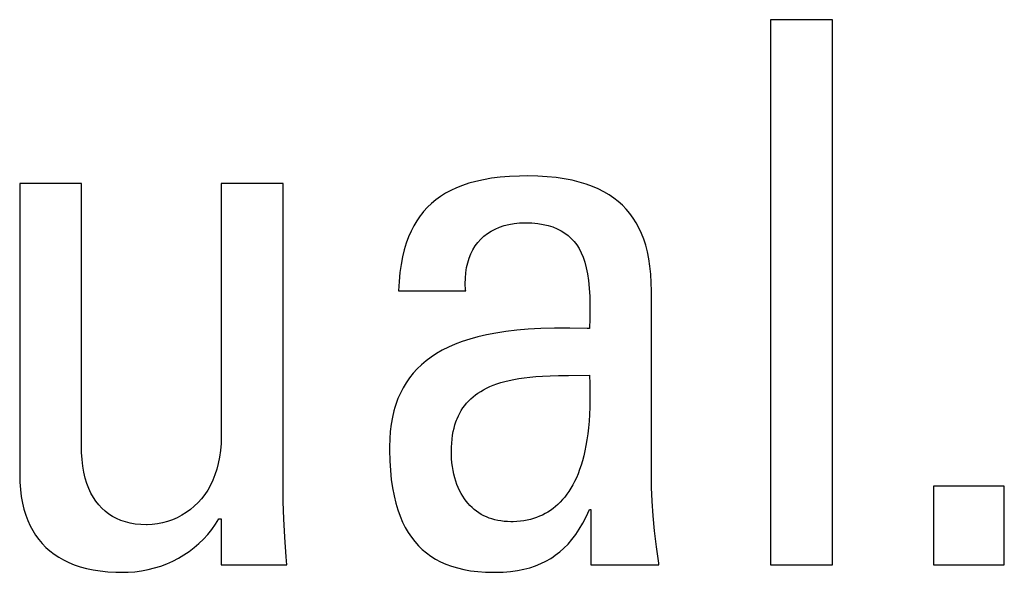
# Model space of a CAD drawing. Extents: x -840 to -217, y -121 to 557.
# Tile 33 of 145: x -569.72 to -566.73, y 177.38 to 179.06. Entities that reach past the tile are written whole.
import ezdxf

# ---------------------------------------------------------------- set-up
doc = ezdxf.new("R2010")
doc.units = 0
doc.header["$LTSCALE"] = 23.1
doc.layers.add('R912005577_AM_0', color=7, linetype='CONTINUOUS')

msp = doc.modelspace()

# ---------------------------------------------------------------- linework, layer by layer
at = {"layer": 'R912005577_AM_0', "color": 7}
for p, q in [((-567.2488, 179.0569), (-567.4368, 179.0569)), ((-567.4368, 179.0569), (-567.4368, 177.4013)), ((-567.2488, 177.4013), (-567.2488, 179.0569)), ((-568.332, 178.5659), (-568.3532, 178.5602)), ((-568.3092, 178.5709), (-568.332, 178.5659)), ((-568.2848, 178.5751), (-568.3092, 178.5709)), ((-568.2584, 178.5783), (-568.2848, 178.5751)), ((-568.2301, 178.5807), (-568.2584, 178.5783)), ((-568.1994, 178.582), (-568.2301, 178.5807)), ((-568.1751, 178.5823), (-568.1994, 178.582)), ((-568.1444, 178.5818), (-568.1751, 178.5823)), ((-568.1156, 178.5801), (-568.1444, 178.5818)), ((-568.0887, 178.5774), (-568.1156, 178.5801)), ((-568.0635, 178.5738), (-568.0887, 178.5774)), ((-568.04, 178.5692), (-568.0635, 178.5738)), ((-568.018, 178.5638), (-568.04, 178.5692)), ((-567.9974, 178.5576), (-568.018, 178.5638)), ((-569.5302, 178.5594), (-569.7182, 178.5594)), ((-569.7182, 178.5594), (-569.7182, 177.6765)), ((-569.5302, 177.7568), (-569.5302, 178.5594)), ((-568.918, 178.5594), (-569.106, 178.5594)), ((-569.106, 178.5594), (-569.106, 177.7912)), ((-568.918, 177.6421), (-568.918, 178.5594)), ((-568.4086, 178.5383), (-568.4247, 178.5296)), ((-568.3914, 178.5463), (-568.4086, 178.5383)), ((-568.3729, 178.5536), (-568.3914, 178.5463)), ((-568.3532, 178.5602), (-568.3729, 178.5536)), ((-567.9782, 178.5506), (-567.9974, 178.5576)), ((-567.9602, 178.5428), (-567.9782, 178.5506)), ((-567.9434, 178.5343), (-567.9602, 178.5428)), ((-567.9277, 178.5251), (-567.9434, 178.5343)), ((-568.4539, 178.5099), (-568.467, 178.4989)), ((-568.4398, 178.5201), (-568.4539, 178.5099)), ((-568.4247, 178.5296), (-568.4398, 178.5201)), ((-567.9131, 178.5151), (-567.9277, 178.5251)), ((-567.8995, 178.5045), (-567.9131, 178.5151)), ((-567.8868, 178.4931), (-567.8995, 178.5045)), ((-568.4909, 178.4744), (-568.4963, 178.4677)), ((-568.4794, 178.487), (-568.4909, 178.4744)), ((-568.467, 178.4989), (-568.4794, 178.487)), ((-567.8751, 178.481), (-567.8868, 178.4931)), ((-567.8642, 178.468), (-567.8751, 178.481)), ((-568.5115, 178.4464), (-568.5207, 178.431)), ((-568.5016, 178.4608), (-568.5115, 178.4464)), ((-568.4963, 178.4677), (-568.5016, 178.4608)), ((-567.8542, 178.4543), (-567.8642, 178.468)), ((-567.845, 178.4398), (-567.8542, 178.4543)), ((-568.5291, 178.4145), (-568.5368, 178.3969)), ((-568.5207, 178.431), (-568.5291, 178.4145)), ((-568.2971, 178.4073), (-568.2858, 178.4146)), ((-568.2858, 178.4146), (-568.2736, 178.4211)), ((-568.2736, 178.4211), (-568.2606, 178.4267)), ((-568.2606, 178.4267), (-568.2467, 178.4314)), ((-568.2467, 178.4314), (-568.2319, 178.4351)), ((-568.2319, 178.4351), (-568.2162, 178.4379)), ((-568.2162, 178.4379), (-568.1996, 178.4395)), ((-568.1996, 178.4395), (-568.182, 178.4401)), ((-568.182, 178.4401), (-568.1623, 178.4396)), ((-568.1623, 178.4396), (-568.1441, 178.4379)), ((-568.1441, 178.4379), (-568.1275, 178.4353)), ((-568.1275, 178.4353), (-568.1121, 178.4317)), ((-568.1121, 178.4317), (-568.098, 178.4273)), ((-568.098, 178.4273), (-568.0849, 178.422)), ((-568.0849, 178.422), (-568.0729, 178.4159)), ((-568.0729, 178.4159), (-568.0619, 178.409)), ((-567.8366, 178.4243), (-567.845, 178.4398)), ((-567.829, 178.4078), (-567.8366, 178.4243)), ((-568.5368, 178.3969), (-568.5437, 178.3781)), ((-568.326, 178.3802), (-568.3172, 178.3901)), ((-568.3172, 178.3901), (-568.3076, 178.3991)), ((-568.3076, 178.3991), (-568.2971, 178.4073)), ((-568.0619, 178.409), (-568.0517, 178.4013)), ((-568.0517, 178.4013), (-568.0424, 178.3927)), ((-568.0424, 178.3927), (-568.0338, 178.3833)), ((-568.0338, 178.3833), (-568.0259, 178.3729)), ((-567.8222, 178.3903), (-567.829, 178.4078)), ((-567.8162, 178.3717), (-567.8222, 178.3903)), ((-568.5498, 178.3579), (-568.5551, 178.3364)), ((-568.5437, 178.3781), (-568.5498, 178.3579)), ((-568.3473, 178.3458), (-568.3411, 178.3581)), ((-568.3411, 178.3581), (-568.334, 178.3696)), ((-568.334, 178.3696), (-568.326, 178.3802)), ((-568.0259, 178.3729), (-568.0187, 178.3615)), ((-568.0187, 178.3615), (-568.0122, 178.349)), ((-567.811, 178.3518), (-567.8162, 178.3717)), ((-568.5551, 178.3364), (-568.5595, 178.3133)), ((-568.357, 178.3186), (-568.3526, 178.3326)), ((-568.3526, 178.3326), (-568.3473, 178.3458)), ((-568.0122, 178.349), (-568.0064, 178.3353)), ((-568.0064, 178.3353), (-568.0012, 178.3202)), ((-567.8067, 178.3307), (-567.811, 178.3518)), ((-567.8033, 178.3081), (-567.8067, 178.3307)), ((-568.5595, 178.3133), (-568.563, 178.2886)), ((-568.3628, 178.2881), (-568.3604, 178.3038)), ((-568.3604, 178.3038), (-568.357, 178.3186)), ((-568.0012, 178.3202), (-567.9967, 178.3036)), ((-567.9967, 178.3036), (-567.993, 178.2851)), ((-567.8009, 178.2839), (-567.8033, 178.3081)), ((-568.563, 178.2886), (-568.5656, 178.2622)), ((-568.3643, 178.2543), (-568.3641, 178.2716)), ((-568.3641, 178.2716), (-568.3628, 178.2881)), ((-567.993, 178.2851), (-567.99, 178.2647)), ((-567.99, 178.2647), (-567.9877, 178.2418)), ((-567.7994, 178.2581), (-567.8009, 178.2839)), ((-568.5656, 178.2622), (-568.5672, 178.2338)), ((-568.5672, 178.2338), (-568.3631, 178.2338)), ((-568.3633, 178.2362), (-568.3643, 178.2543)), ((-568.3631, 178.2338), (-568.3633, 178.2362)), ((-567.9877, 178.2418), (-567.9863, 178.2158)), ((-567.799, 178.2338), (-567.7994, 178.2581)), ((-567.799, 177.6765), (-567.799, 178.2338)), ((-567.9863, 178.2158), (-567.9858, 178.1856)), ((-567.9858, 178.1856), (-567.9863, 178.149)), ((-567.9863, 178.149), (-567.9871, 178.1191)), ((-568.1729, 178.1167), (-568.2081, 178.1137)), ((-568.1347, 178.1188), (-568.1729, 178.1167)), ((-568.093, 178.1199), (-568.1347, 178.1188)), ((-568.0469, 178.1201), (-568.093, 178.1199)), ((-567.9942, 178.1193), (-568.0469, 178.1201)), ((-567.9871, 178.1191), (-567.9942, 178.1193)), ((-568.3507, 178.0868), (-568.3738, 178.0792)), ((-568.3261, 178.0936), (-568.3507, 178.0868)), ((-568.2996, 178.0998), (-568.3261, 178.0936)), ((-568.2713, 178.1052), (-568.2996, 178.0998)), ((-568.2408, 178.1098), (-568.2713, 178.1052)), ((-568.2081, 178.1137), (-568.2408, 178.1098)), ((-568.4154, 178.0621), (-568.4341, 178.0527)), ((-568.3953, 178.071), (-568.4154, 178.0621)), ((-568.3738, 178.0792), (-568.3953, 178.071)), ((-568.4679, 178.0319), (-568.483, 178.0206)), ((-568.4516, 178.0426), (-568.4679, 178.0319)), ((-568.4341, 178.0527), (-568.4516, 178.0426)), ((-568.5102, 177.9961), (-568.5223, 177.9829)), ((-568.4971, 178.0086), (-568.5102, 177.9961)), ((-568.483, 178.0206), (-568.4971, 178.0086)), ((-568.5334, 177.969), (-568.5436, 177.9544)), ((-568.5223, 177.9829), (-568.5334, 177.969)), ((-568.2169, 177.9642), (-568.2019, 177.9668)), ((-568.2019, 177.9668), (-568.1858, 177.9691)), ((-568.1858, 177.9691), (-568.1685, 177.9711)), ((-568.1685, 177.9711), (-568.1498, 177.9728)), ((-568.1498, 177.9728), (-568.1294, 177.9742)), ((-568.1294, 177.9742), (-568.1068, 177.9753)), ((-568.1068, 177.9753), (-568.0812, 177.976)), ((-568.0812, 177.976), (-568.0507, 177.9764)), ((-568.0507, 177.9764), (-567.9871, 177.9769)), ((-567.9871, 177.9769), (-567.986, 177.951)), ((-568.5529, 177.939), (-568.5613, 177.9229)), ((-568.5436, 177.9544), (-568.5529, 177.939)), ((-568.3089, 177.9331), (-568.2996, 177.9379)), ((-568.2996, 177.9379), (-568.2898, 177.9425)), ((-568.2898, 177.9425), (-568.2794, 177.9468)), ((-568.2794, 177.9468), (-568.2684, 177.9508)), ((-568.2684, 177.9508), (-568.2567, 177.9546)), ((-568.2567, 177.9546), (-568.2443, 177.958)), ((-568.2443, 177.958), (-568.231, 177.9612)), ((-568.231, 177.9612), (-568.2169, 177.9642)), ((-567.986, 177.951), (-567.9855, 177.9261)), ((-568.5689, 177.9059), (-568.5755, 177.888)), ((-568.5613, 177.9229), (-568.5689, 177.9059)), ((-568.3543, 177.8987), (-568.3478, 177.9051)), ((-568.3478, 177.9051), (-568.3409, 177.9112)), ((-568.3409, 177.9112), (-568.3336, 177.9171)), ((-568.3336, 177.9171), (-568.3258, 177.9227)), ((-568.3258, 177.9227), (-568.3176, 177.928)), ((-568.3176, 177.928), (-568.3089, 177.9331)), ((-567.9855, 177.9261), (-567.9855, 177.9024)), ((-568.5784, 177.8787), (-568.5812, 177.8692)), ((-568.5755, 177.888), (-568.5784, 177.8787)), ((-568.3764, 177.87), (-568.3714, 177.8776)), ((-568.3714, 177.8776), (-568.3661, 177.8849)), ((-568.3661, 177.8849), (-568.3604, 177.8919)), ((-568.3604, 177.8919), (-568.3543, 177.8987)), ((-567.986, 177.8797), (-567.9869, 177.858)), ((-567.9855, 177.9024), (-567.986, 177.8797)), ((-568.5859, 177.8494), (-568.5897, 177.8286)), ((-568.5812, 177.8692), (-568.5859, 177.8494)), ((-568.391, 177.8403), (-568.3891, 177.8448)), ((-568.3891, 177.8448), (-568.3853, 177.8536)), ((-568.3853, 177.8536), (-568.381, 177.862)), ((-568.381, 177.862), (-568.3764, 177.87)), ((-567.9869, 177.858), (-567.9883, 177.8374)), ((-568.5897, 177.8286), (-568.5924, 177.8066)), ((-568.401, 177.8056), (-568.3986, 177.8161)), ((-568.3986, 177.8161), (-568.3958, 177.8261)), ((-568.3958, 177.8261), (-568.3927, 177.8357)), ((-568.3927, 177.8357), (-568.391, 177.8403)), ((-567.99, 177.8176), (-567.9922, 177.7988)), ((-567.9883, 177.8374), (-567.99, 177.8176)), ((-569.106, 177.7912), (-569.1065, 177.7692)), ((-568.5924, 177.8066), (-568.5941, 177.7835)), ((-568.4046, 177.7832), (-568.403, 177.7946)), ((-568.403, 177.7946), (-568.401, 177.8056)), ((-567.9922, 177.7988), (-567.9947, 177.7809)), ((-569.5299, 177.7426), (-569.5302, 177.7568)), ((-569.1065, 177.7692), (-569.1082, 177.7482)), ((-568.5941, 177.7835), (-568.5947, 177.7591)), ((-568.5947, 177.7591), (-568.5946, 177.7496)), ((-568.4067, 177.7453), (-568.4064, 177.7585)), ((-568.4064, 177.7585), (-568.4057, 177.7711)), ((-568.4057, 177.7711), (-568.4046, 177.7832)), ((-567.9977, 177.7638), (-568.0009, 177.7476)), ((-567.9947, 177.7809), (-567.9977, 177.7638)), ((-569.5287, 177.7212), (-569.5299, 177.7426)), ((-569.1109, 177.7282), (-569.1147, 177.7092)), ((-569.1082, 177.7482), (-569.1109, 177.7282)), ((-568.5946, 177.7496), (-568.5938, 177.7175)), ((-568.4066, 177.7363), (-568.4067, 177.7453)), ((-568.406, 177.7236), (-568.4066, 177.7363)), ((-568.0045, 177.7321), (-568.0084, 177.7174)), ((-568.0009, 177.7476), (-568.0045, 177.7321)), ((-569.5264, 177.7012), (-569.5287, 177.7212)), ((-569.5232, 177.6824), (-569.5264, 177.7012)), ((-569.1147, 177.7092), (-569.1193, 177.6912)), ((-568.5938, 177.7175), (-568.5919, 177.6877)), ((-568.4049, 177.7113), (-568.406, 177.7236)), ((-568.4034, 177.6994), (-568.4049, 177.7113)), ((-568.4015, 177.6877), (-568.4034, 177.6994)), ((-568.0126, 177.7035), (-568.0171, 177.6902)), ((-568.0084, 177.7174), (-568.0126, 177.7035)), ((-569.7182, 177.6765), (-569.7176, 177.6527)), ((-569.5191, 177.6648), (-569.5232, 177.6824)), ((-569.1249, 177.6741), (-569.1314, 177.6579)), ((-569.1193, 177.6912), (-569.1249, 177.6741)), ((-568.5919, 177.6877), (-568.5891, 177.6602)), ((-568.3992, 177.6765), (-568.4015, 177.6877)), ((-568.3964, 177.6657), (-568.3992, 177.6765)), ((-568.3933, 177.6553), (-568.3964, 177.6657)), ((-568.0269, 177.6658), (-568.0321, 177.6545)), ((-568.0218, 177.6777), (-568.0269, 177.6658)), ((-568.0171, 177.6902), (-568.0218, 177.6777)), ((-567.7984, 177.6362), (-567.799, 177.6765)), ((-569.7176, 177.6527), (-569.716, 177.6302)), ((-569.5141, 177.6484), (-569.5191, 177.6648)), ((-569.5083, 177.6332), (-569.5141, 177.6484)), ((-569.1388, 177.6426), (-569.147, 177.6282)), ((-569.1314, 177.6579), (-569.1388, 177.6426)), ((-568.9174, 177.5929), (-568.918, 177.6421)), ((-568.5891, 177.6602), (-568.5854, 177.6346)), ((-568.3897, 177.6453), (-568.3933, 177.6553)), ((-568.3859, 177.6357), (-568.3897, 177.6453)), ((-568.3817, 177.6266), (-568.3859, 177.6357)), ((-568.0377, 177.6439), (-568.0434, 177.6338)), ((-568.0321, 177.6545), (-568.0377, 177.6439)), ((-567.7966, 177.5941), (-567.7984, 177.6362)), ((-566.7267, 177.6398), (-566.9423, 177.6398)), ((-566.9423, 177.6398), (-566.9423, 177.4013)), ((-566.7267, 177.4013), (-566.7267, 177.6398)), ((-569.716, 177.6302), (-569.7133, 177.6089)), ((-569.7133, 177.6089), (-569.7097, 177.5889)), ((-569.5017, 177.6191), (-569.5083, 177.6332)), ((-569.4944, 177.606), (-569.5017, 177.6191)), ((-569.4864, 177.594), (-569.4944, 177.606)), ((-569.156, 177.6147), (-569.1658, 177.602)), ((-569.147, 177.6282), (-569.156, 177.6147)), ((-568.5854, 177.6346), (-568.5808, 177.6108)), ((-568.5808, 177.6108), (-568.5755, 177.5887)), ((-568.3772, 177.6179), (-568.3817, 177.6266)), ((-568.3723, 177.6097), (-568.3772, 177.6179)), ((-568.3672, 177.6019), (-568.3723, 177.6097)), ((-568.0621, 177.607), (-568.0687, 177.5991)), ((-568.0556, 177.6154), (-568.0621, 177.607)), ((-568.0494, 177.6243), (-568.0556, 177.6154)), ((-568.0434, 177.6338), (-568.0494, 177.6243)), ((-569.7097, 177.5889), (-569.7052, 177.57)), ((-569.4777, 177.5829), (-569.4864, 177.594)), ((-569.4684, 177.5728), (-569.4777, 177.5829)), ((-569.1877, 177.5792), (-569.1997, 177.5691)), ((-569.1764, 177.5901), (-569.1877, 177.5792)), ((-569.1658, 177.602), (-569.1764, 177.5901)), ((-568.9157, 177.5409), (-568.9174, 177.5929)), ((-568.5755, 177.5887), (-568.5694, 177.5681)), ((-568.3618, 177.5945), (-568.3672, 177.6019)), ((-568.3561, 177.5875), (-568.3618, 177.5945)), ((-568.3501, 177.581), (-568.3561, 177.5875)), ((-568.3438, 177.5749), (-568.3501, 177.581)), ((-568.09, 177.5782), (-568.0975, 177.5722)), ((-568.0827, 177.5847), (-568.09, 177.5782)), ((-568.0756, 177.5917), (-568.0827, 177.5847)), ((-568.0687, 177.5991), (-568.0756, 177.5917)), ((-567.7937, 177.55), (-567.7966, 177.5941)), ((-569.7052, 177.57), (-569.6998, 177.5523)), ((-569.6998, 177.5523), (-569.6935, 177.5355)), ((-569.4583, 177.5637), (-569.4684, 177.5728)), ((-569.4476, 177.5554), (-569.4583, 177.5637)), ((-569.4361, 177.5481), (-569.4476, 177.5554)), ((-569.43, 177.5447), (-569.4361, 177.5481)), ((-569.2257, 177.5516), (-569.2397, 177.5443)), ((-569.2124, 177.5599), (-569.2257, 177.5516)), ((-569.1997, 177.5691), (-569.2124, 177.5599)), ((-568.5694, 177.5681), (-568.5625, 177.549)), ((-568.5625, 177.549), (-568.555, 177.5312)), ((-568.3373, 177.5692), (-568.3438, 177.5749)), ((-568.3305, 177.5638), (-568.3373, 177.5692)), ((-568.3234, 177.5589), (-568.3305, 177.5638)), ((-568.316, 177.5544), (-568.3234, 177.5589)), ((-568.3084, 177.5503), (-568.316, 177.5544)), ((-568.3004, 177.5466), (-568.3084, 177.5503)), ((-568.2922, 177.5433), (-568.3004, 177.5466)), ((-568.1387, 177.5485), (-568.1477, 177.5449)), ((-568.13, 177.5524), (-568.1387, 177.5485)), ((-568.1215, 177.5567), (-568.13, 177.5524)), ((-568.1133, 177.5614), (-568.1215, 177.5567)), ((-568.1053, 177.5666), (-568.1133, 177.5614)), ((-568.0975, 177.5722), (-568.1053, 177.5666)), ((-568.0072, 177.5275), (-567.997, 177.5472)), ((-567.997, 177.5472), (-567.9871, 177.5687)), ((-567.9871, 177.5687), (-567.9825, 177.5687)), ((-567.9825, 177.5687), (-567.9825, 177.4013)), ((-567.7894, 177.5041), (-567.7937, 177.55)), ((-569.6935, 177.5355), (-569.6864, 177.5197)), ((-569.6864, 177.5197), (-569.6784, 177.5049)), ((-569.4238, 177.5416), (-569.43, 177.5447)), ((-569.4108, 177.5361), (-569.4238, 177.5416)), ((-569.397, 177.5315), (-569.4108, 177.5361)), ((-569.3824, 177.5278), (-569.397, 177.5315)), ((-569.3669, 177.5251), (-569.3824, 177.5278)), ((-569.3504, 177.5235), (-569.3669, 177.5251)), ((-569.333, 177.5229), (-569.3504, 177.5235)), ((-569.3308, 177.5229), (-569.333, 177.5229)), ((-569.3154, 177.5237), (-569.3308, 177.5229)), ((-569.2999, 177.5256), (-569.3154, 177.5237)), ((-569.2844, 177.5286), (-569.2999, 177.5256)), ((-569.2691, 177.5328), (-569.2844, 177.5286)), ((-569.2542, 177.538), (-569.2691, 177.5328)), ((-569.2397, 177.5443), (-569.2542, 177.538)), ((-569.1346, 177.5087), (-569.1233, 177.5246)), ((-569.1233, 177.5246), (-569.1129, 177.5413)), ((-569.1129, 177.5413), (-569.106, 177.5413)), ((-569.106, 177.5413), (-569.106, 177.4013)), ((-568.9128, 177.4854), (-568.9157, 177.5409)), ((-568.555, 177.5312), (-568.5467, 177.5147)), ((-568.2837, 177.5404), (-568.2922, 177.5433)), ((-568.2748, 177.5379), (-568.2837, 177.5404)), ((-568.2656, 177.5359), (-568.2748, 177.5379)), ((-568.2561, 177.5343), (-568.2656, 177.5359)), ((-568.2463, 177.5331), (-568.2561, 177.5343)), ((-568.236, 177.5324), (-568.2463, 177.5331)), ((-568.2255, 177.5321), (-568.236, 177.5324)), ((-568.2187, 177.5322), (-568.2255, 177.5321)), ((-568.2076, 177.5327), (-568.2187, 177.5322)), ((-568.1969, 177.5337), (-568.2076, 177.5327)), ((-568.1864, 177.5351), (-568.1969, 177.5337)), ((-568.1763, 177.5369), (-568.1864, 177.5351)), ((-568.1665, 177.5392), (-568.1763, 177.5369)), ((-568.157, 177.5419), (-568.1665, 177.5392)), ((-568.1477, 177.5449), (-568.157, 177.5419)), ((-568.0179, 177.5095), (-568.0072, 177.5275)), ((-569.6784, 177.5049), (-569.6697, 177.491)), ((-569.6697, 177.491), (-569.6601, 177.4778)), ((-569.1597, 177.4794), (-569.1468, 177.4936)), ((-569.1468, 177.4936), (-569.1346, 177.5087)), ((-568.5467, 177.5147), (-568.5378, 177.4993)), ((-568.5378, 177.4993), (-568.5282, 177.485)), ((-568.0403, 177.478), (-568.0289, 177.493)), ((-568.0289, 177.493), (-568.0179, 177.5095)), ((-567.7838, 177.4562), (-567.7894, 177.5041)), ((-569.6601, 177.4778), (-569.6497, 177.4656)), ((-569.6497, 177.4656), (-569.6385, 177.4541)), ((-569.1879, 177.4534), (-569.1734, 177.466)), ((-569.1734, 177.466), (-569.1597, 177.4794)), ((-568.9085, 177.4253), (-568.9128, 177.4854)), ((-568.5282, 177.485), (-568.5179, 177.4717)), ((-568.5179, 177.4717), (-568.5068, 177.4593)), ((-568.5068, 177.4593), (-568.4951, 177.4479)), ((-568.0645, 177.4517), (-568.0522, 177.4643)), ((-568.0522, 177.4643), (-568.0403, 177.478)), ((-567.7768, 177.4063), (-567.7838, 177.4562)), ((-569.6385, 177.4541), (-569.6265, 177.4434)), ((-569.6265, 177.4434), (-569.6135, 177.4335)), ((-569.6135, 177.4335), (-569.5997, 177.4243)), ((-569.2357, 177.4211), (-569.219, 177.431)), ((-569.219, 177.431), (-569.2031, 177.4417)), ((-569.2031, 177.4417), (-569.1879, 177.4534)), ((-568.4951, 177.4479), (-568.4825, 177.4373)), ((-568.4825, 177.4373), (-568.4692, 177.4276)), ((-568.4692, 177.4276), (-568.4549, 177.4187)), ((-568.0978, 177.4252), (-568.0908, 177.43)), ((-568.0908, 177.43), (-568.0774, 177.4403)), ((-568.0774, 177.4403), (-568.0645, 177.4517)), ((-569.5997, 177.4243), (-569.5849, 177.4159)), ((-569.5849, 177.4159), (-569.5692, 177.4083)), ((-569.5692, 177.4083), (-569.5523, 177.4015)), ((-569.5523, 177.4015), (-569.5344, 177.3955)), ((-569.3083, 177.3916), (-569.2893, 177.3974)), ((-569.2893, 177.3974), (-569.2708, 177.4043)), ((-569.2708, 177.4043), (-569.2529, 177.4122)), ((-569.2529, 177.4122), (-569.2357, 177.4211)), ((-569.106, 177.4013), (-568.9065, 177.4013)), ((-568.9065, 177.4013), (-568.9085, 177.4253)), ((-568.4549, 177.4187), (-568.4398, 177.4106)), ((-568.4398, 177.4106), (-568.4237, 177.4034)), ((-568.4237, 177.4034), (-568.4066, 177.3971)), ((-568.4066, 177.3971), (-568.3884, 177.3916)), ((-568.1686, 177.3925), (-568.1514, 177.3982)), ((-568.1514, 177.3982), (-568.1351, 177.4047)), ((-568.1351, 177.4047), (-568.1196, 177.4122)), ((-568.1196, 177.4122), (-568.1049, 177.4206)), ((-568.1049, 177.4206), (-568.0978, 177.4252)), ((-567.9825, 177.4013), (-567.7761, 177.4013)), ((-567.7761, 177.4013), (-567.7768, 177.4063)), ((-567.4368, 177.4013), (-567.2488, 177.4013)), ((-566.9423, 177.4013), (-566.7267, 177.4013)), ((-569.5344, 177.3955), (-569.5154, 177.3903)), ((-569.5154, 177.3903), (-569.4951, 177.386)), ((-569.4951, 177.386), (-569.4735, 177.3826)), ((-569.4735, 177.3826), (-569.4506, 177.3802)), ((-569.4506, 177.3802), (-569.4263, 177.3788)), ((-569.4263, 177.3788), (-569.4064, 177.3784)), ((-569.4064, 177.3784), (-569.3889, 177.3788)), ((-569.3889, 177.3788), (-569.3682, 177.3803)), ((-569.3682, 177.3803), (-569.3478, 177.383)), ((-569.3478, 177.383), (-569.3278, 177.3867)), ((-569.3278, 177.3867), (-569.3083, 177.3916)), ((-568.3884, 177.3916), (-568.3691, 177.387)), ((-568.3691, 177.387), (-568.3485, 177.3833)), ((-568.3485, 177.3833), (-568.3266, 177.3806)), ((-568.3266, 177.3806), (-568.3032, 177.379)), ((-568.3032, 177.379), (-568.2783, 177.3784)), ((-568.2783, 177.3784), (-568.2726, 177.3785)), ((-568.2726, 177.3785), (-568.2489, 177.3793)), ((-568.2489, 177.3793), (-568.2268, 177.3811)), ((-568.2268, 177.3811), (-568.2062, 177.384)), ((-568.2062, 177.384), (-568.1868, 177.3878)), ((-568.1868, 177.3878), (-568.1686, 177.3925))]:
    msp.add_line(p, q, dxfattribs=at)

doc.saveas('drawing.dxf')
